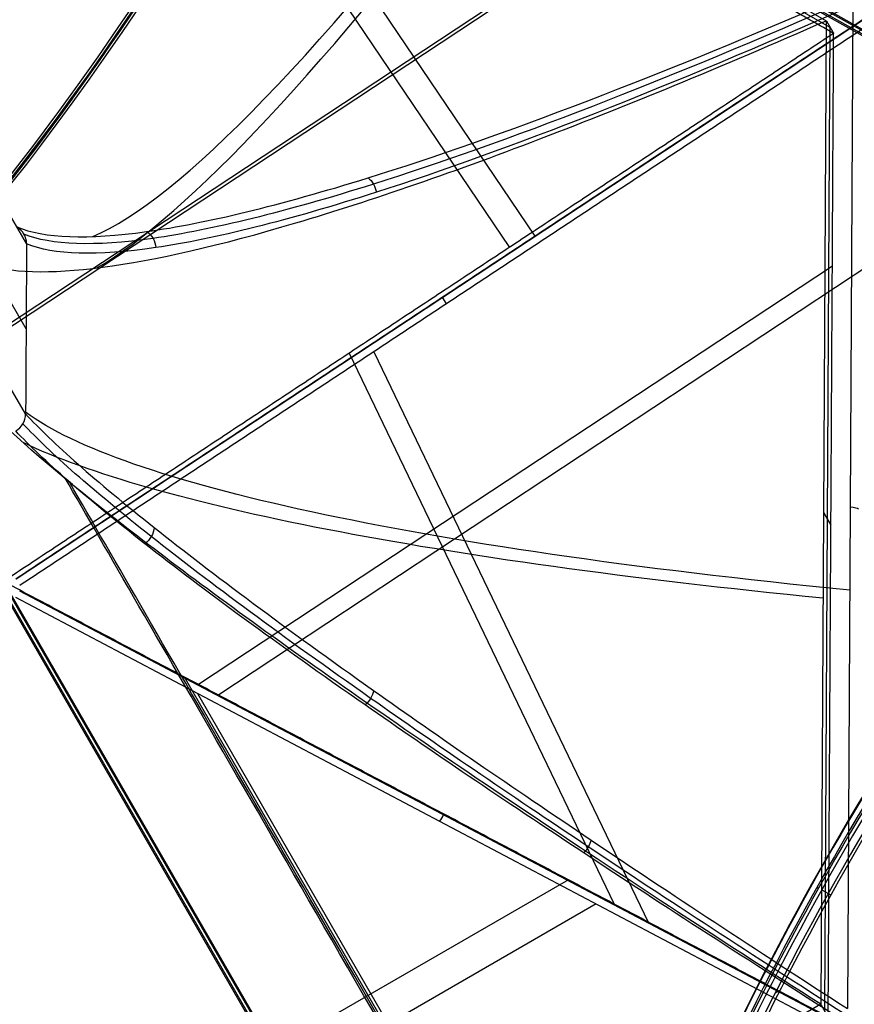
# Model space of a CAD drawing. Header units: millimetres. Extents: x -445 to 449, y -417 to 415.
# Tile 208 of 256: x 98 to 182, y -206 to -107. Entities that reach past the tile are written whole.
import ezdxf

# ---------------------------------------------------------------- set-up
doc = ezdxf.new("R2010")
doc.units = ezdxf.units.MM
doc.header["$MEASUREMENT"] = 0
doc.layers.add('Default', color=7, linetype='Continuous', true_color=0x000000)

# ---------------------------------------------------------------- blocks, each defined once
blk = doc.blocks.new('Block 03')
at = {"layer": 'Default', "color": 9, "true_color": 0xbfbfbf, "extrusion": (0.85774, 0.495217, -0.137993)}
for centre, radius, start, end in [((0, 799.967, 25.213), 80.4, 199.72294, 75.42562), ((0, 799.967, 25.513), 80.7, 199.70545, 75.42562), ((0, 799.967, 25.213), 81, 340.36228, 75.42562), ((0, 799.967, 24.913), 80.7, 340.3444, 75.42562), ((0, 799.967, 26.613), 81, 198.23436, 341.76564), ((0, 799.967, 26.913), 80.7, 197.4349, 342.5651), ((0, 799.967, 26.913), 80.7, 257.54668, 342.5651), ((0, 799.967, 26.613), 79, 196.52788, 343.47212), ((0, 799.967, 26.913), 79.3, 196.48192, 343.51808), ((0, 799.967, 24.913), 80.7, 200.13883, 339.86117), ((0, 799.967, 24.913), 80.7, 229.44796, 339.86117), ((0, 799.967, 25.213), 81, 200.44648, 339.55352), ((0, 799.967, 25.213), 81, 200.44648, 339.55352), ((0, 799.967, 24.913), 79.3, 196.48192, 343.51808), ((0, 799.967, 25.213), 79, 196.52788, 343.47212)]:
    blk.add_arc(centre, radius, start, end, dxfattribs=at)
at = {"layer": 'Default', "color": 9, "true_color": 0xbfbfbf}
blk.add_rational_spline([(151.532, 0, 761.357), (135.506, 13.154, 708.948), (107.325, 61.964, 708.948), (79.145, 110.775, 708.948), (75.766, 131.231, 761.357)], [1, 0.819846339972, 1, 0.819846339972, 1], degree=2, knots=[0, 0, 0, 98.398111, 98.398111, 196.796222, 196.796222, 196.796222], dxfattribs=at)

msp = doc.modelspace()

# ---------------------------------------------------------------- linework, layer by layer
at = {"layer": 'Default', "color": 9, "true_color": 0xbfbfbf}
for p, q in [((224.548, -132.291, -719.89), (61.529, -40.461, -65.191)), ((224.864, -131.978, -719.855), (61.854, -40.154, -65.191)), ((225.159, -132.291, -719.738), (62.178, -40.483, -65.191)), ((224.844, -132.603, -719.773), (61.854, -40.79, -65.191)), ((92.721, -58.144, -946.952), (178.925, -107.278, -933.172)), ((93.09, -58.784, -951.547), (179.294, -107.918, -937.767)), ((103.901, -61.498, -958.908), (149.519, -129.006, -961.266)), ((102.744, -64.716, -954.657), (146.96, -130.148, -956.942)), ((150.577, -258.752, -708.792), (45.852, -77.363, -59.48)), ((150.266, -259.068, -708.753), (45.547, -77.69, -59.48)), ((150.577, -259.359, -708.622), (45.879, -78.017, -59.48)), ((150.888, -259.042, -708.66), (46.184, -77.69, -59.48)), ((162.019, -94.624, -949.618), (96.116, -138.132, -979.001)), ((159.186, -96.886, -945.635), (95.33, -139.042, -974.105)), ((181.612, -105.707, -929.127), (181.05, -206.938, -915.068)), ((183.295, -106.783, -946.223), (97.197, -163.623, -984.61)), ((178.925, -107.278, -933.172), (178.374, -206.5, -919.392)), ((179.294, -107.918, -937.767), (178.744, -207.14, -923.987)), ((98.25, -129.781, -797.341), (95.867, -125.654, -767.722)), ((95.867, -125.665, -767.721), (98.25, -129.792, -797.34)), ((179.534, -132.043, -939.1), (115.606, -174.247, -967.602)), ((183.52, -131.776, -942.712), (117.543, -175.333, -972.128)), ((98.202, -138.369, -796.149), (95.82, -134.243, -766.529)), ((130.796, -140.819, -964.149), (157.534, -196.386, -941.84)), ((133.27, -140.678, -968.56), (160.982, -198.27, -945.438)), ((98.155, -146.947, -794.957), (95.772, -142.82, -765.338)), ((178.65, -156.889, -926.282), (179.389, -158.169, -935.471)), ((97.554, -164.778, -984.409), (183.086, -209.941, -931.857)), ((182.684, -210.629, -931.793), (97.152, -165.466, -984.346)), ((114.156, -173.481, -968.492), (145.247, -227.333, -928.581)), ((115.498, -175.153, -973.073), (147.656, -230.853, -931.793)), ((152.902, -193.94, -944.686), (93.478, -228.248, -944.686)), ((177.983, -194.68, -683.408), (178.151, -194.774, -683.353)), ((178.463, -194.948, -685.331), (179.386, -195.464, -685.029)), ((155.694, -196.378, -948.376), (94.193, -231.885, -948.376)), ((172.58, -203.585, -685.368), (172.491, -203.636, -685.185)), ((174.246, -205.097, -685.757), (173.762, -205.375, -684.754)), ((178.374, -206.5, -919.392), (91.619, -256.588, -919.392))]:
    msp.add_line(p, q, dxfattribs=at)
for centre, radius in [((0.324, -0.093), 116.3), ((0.324, -0.093, -44), 116.3), ((0.324, -0.093, -22), 116.3), ((0.324, -0.093, -44), 115.5), ((0.324, -0.093), 115.5), ((0.324, -0.093, -22), 115.5)]:
    msp.add_arc(centre, radius, 180.17788, 0, dxfattribs=at)
at = {"layer": 'Default', "color": 9, "true_color": 0xbfbfbf, "extrusion": (0.860528, -0.490479, 0.137558)}
for centre, radius, start, end in [((134.351, -805.658, 39.894), 197.521, 190.00283, 226.6326), ((134.351, -805.658, 40.122), 202.521, 193.33414, 226.67713)]:
    msp.add_arc(centre, radius, start, end, dxfattribs=at)
at = {"layer": 'Default', "color": 9, "true_color": 0xbfbfbf, "extrusion": (0.839507, -0.468745, 0.274783)}
for centre, radius, start, end in [((-83.21, -806.881, 51.984), 79.9, 14.94675, 154.46812), ((-83.21, -806.881, 51.984), 79.9, 14.94675, 154.46812), ((-83.21, -806.881, 51.984), 80.1, 14.9084, 153.98677), ((-83.21, -806.881, 52.884), 81, 17.68616, 152.9454), ((-83.21, -806.881, 53.084), 81, 17.69251, 153.24135), ((-83.21, -806.881, 53.984), 80.1, 15.17278, 156.026), ((-83.21, -806.881, 52.884), 79, 15.12179, 155.77743), ((-83.21, -806.881, 52.884), 79, 15.12179, 155.77743), ((-83.21, -806.881, 53.984), 79, 15.12179, 155.81327)]:
    msp.add_arc(centre, radius, start, end, dxfattribs=at)
at = {"layer": 'Default', "color": 9, "true_color": 0xbfbfbf, "extrusion": (0.782156, 0.516359, 0.34872)}
msp.add_arc((-190.1, -917.653, -296.78), 2, 248.71675, 271.7685, dxfattribs=at)
at = {"layer": 'Default', "color": 9, "true_color": 0xbfbfbf, "extrusion": (0.005497, 0.990479, -0.137558)}
for centre, radius, start, end in [((-293.132, -771.271, -35.485), 197.521, 304.16945, 349.4197), ((-293.132, -771.271, -35.727), 202.521, 304.12492, 343.71339), ((-181.072, -936.351, -26.996), 2, 124.16945, 170.69103)]:
    msp.add_arc(centre, radius, start, end, dxfattribs=at)
at = {"layer": 'Default', "color": 9, "true_color": 0xbfbfbf, "extrusion": (0.866025, 0.5, 0)}
for centre, radius, start, end in [((-368.007, -743.274, 11.747), 197.521, 299.62898, 338.73555), ((-368.007, -743.274, 11.929), 202.521, 299.58446, 334.94303)]:
    msp.add_arc(centre, radius, start, end, dxfattribs=at)
at = {"layer": 'Default', "color": 9, "true_color": 0xbfbfbf, "extrusion": (0.777013, -0.410279, 0.477412)}
msp.add_arc((-100.383, -940.909, -271.528), 2, 253.28841, 276.34016, dxfattribs=at)
at = {"layer": 'Default', "color": 9, "true_color": 0xbfbfbf}
for points, knots in [([(0.701, -125.093, -41.671), (125.701, -124.716, -41.671), (125.324, 0.284, -41.671), (124.946, 125.283, -41.671), (-0.053, 124.906, -41.671), (-125.053, 124.529, -41.671), (-124.675, -0.471, -41.671)], [0, 0, 0, 196.349541, 196.349541, 392.699082, 392.699082, 589.048623, 589.048623, 589.048623]), ([(-121.2, -0.46, -41.671), (-121.566, 121.064, -41.671), (-0.043, 121.43, -41.671), (121.481, 121.797, -41.671), (121.848, 0.273, -41.671), (122.215, -121.251, -41.671), (0.691, -121.617, -41.671)], [-572.669983, -572.669983, -572.669983, -381.779989, -381.779989, -190.889994, -190.889994, 0, 0, 0])]:
    msp.add_rational_spline(points, [1, 0.707106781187, 1, 0.707106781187, 1, 0.707106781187, 1], degree=2, knots=knots, dxfattribs=at)
for points, degree in [([(179.664, -108.558, -942.361), (136.562, -83.991, -949.251), (93.46, -59.424, -956.141)], 2), ([(97.162, -163.571, -984.609), (140.212, -135.151, -965.416), (183.261, -106.731, -946.222)], 2), ([(183.655, -107.415, -946.095), (140.606, -135.835, -965.289), (97.557, -164.255, -984.482)], 2), ([(178.925, -107.278, -933.172), (179.294, -107.918, -937.767), (179.664, -108.558, -942.361)], 2), ([(179.664, -108.558, -942.361), (137.788, -136.203, -961.031), (95.913, -163.848, -979.701)], 2), ([(179.113, -207.78, -928.581), (179.389, -158.169, -935.471), (179.664, -108.558, -942.361)], 2), ([(132.699, -123.13, -880.186), (132.911, -123.296, -880.072), (133.285, -123.732, -879.905), (133.488, -124.296, -879.887), (133.537, -124.582, -879.916)], 3), ([(110.353, -128.551, -840.526), (110.616, -128.718, -840.424), (111.068, -129.194, -840.26), (111.265, -129.841, -840.215), (111.287, -130.168, -840.226)], 3), ([(98.25, -129.792, -797.34), (98.202, -138.369, -796.149), (98.155, -146.947, -794.957)], 2), ([(98.25, -129.792, -797.34), (98.25, -129.79, -797.34), (98.25, -129.787, -797.34), (98.25, -129.785, -797.341)], 3), ([(98.155, -146.953, -794.956), (98.155, -146.951, -794.957), (98.155, -146.949, -794.957), (98.155, -146.947, -794.957)], 3), ([(111.128, -158.412, -836.305), (111.102, -158.724, -836.206), (110.899, -159.356, -836.073), (110.441, -159.854, -836.102), (110.176, -160.04, -836.155)], 3), ([(179.113, -207.78, -928.581), (137.513, -185.814, -954.141), (95.913, -163.848, -979.701)], 2), ([(133.257, -174.844, -872.938), (133.204, -175.111, -872.831), (132.995, -175.656, -872.695), (132.616, -176.118, -872.738), (132.402, -176.306, -872.803)], 3), ([(155.203, -189.94, -896.187), (155.136, -190.167, -896.091), (154.933, -190.632, -895.971), (154.621, -191.047, -896.01), (154.45, -191.228, -896.068)], 3), ([(179.113, -207.78, -928.581), (178.744, -207.14, -923.987), (178.374, -206.5, -919.392)], 2)]:
    msp.add_open_spline(points, degree=degree, dxfattribs=at)
for points, knots in [([(97.268, -128.085, -797.657), (99.997, -129.228, -812.244), (108.798, -129.539, -841.064), (135.084, -123.165, -887.735), (162.422, -112.699, -915.562), (180.993, -104.637, -929.326)], [-1314.671432, -1314.671432, -1314.671432, -1314.671432, -1267.48661, -1220.301788, -1149.524555, -1149.524555, -1149.524555, -1149.524555]), ([(181.346, -105.132, -929.145), (162.839, -113.254, -915.35), (135.612, -123.797, -887.482), (109.459, -130.228, -840.825), (100.705, -129.936, -812.044), (97.987, -128.8, -797.482)], [0, 0, 0, 0, 70.213786, 117.022976, 163.815812, 163.815812, 163.815812, 163.815812]), ([(181.612, -105.707, -929.127), (163.127, -113.92, -915.336), (135.914, -124.603, -887.468), (109.74, -131.17, -840.761), (100.972, -130.915, -811.93), (98.25, -129.785, -797.341)], [-189.353565, -189.353565, -189.353565, -189.353565, -118.576337, -71.391507, -24.206688, -24.206688, -24.206688, -24.206688]), ([(93.277, -131.57, -797.755), (95.82, -132.653, -811.486), (99.757, -132.869, -824.882), (110.106, -131.672, -850.602), (116.532, -130.255, -862.95), (131.479, -125.929, -886.117), (139.942, -123.04, -896.865), (158.4, -116.027, -916.475), (168.395, -111.901, -925.335), (178.925, -107.278, -933.172)], [709.935271, 709.935271, 709.935271, 709.935271, 752.393419, 752.393419, 794.836461, 794.836461, 837.156721, 837.156721, 879.495751, 879.495751, 879.495751, 879.495751]), ([(98.25, -129.785, -797.341), (98.25, -129.44, -797.378), (98.158, -129.097, -797.427), (97.816, -128.504, -797.538), (97.565, -128.254, -797.598), (97.268, -128.085, -797.657)], [-13.64441, -13.64441, -13.64441, -13.64441, -12.578056, -12.578056, -11.511505, -11.511505, -11.511505, -11.511505]), ([(178.374, -206.5, -919.392), (167.907, -199.801, -913.128), (157.97, -193.31, -905.741), (139.62, -181.017, -888.813), (131.205, -175.216, -879.272), (116.341, -164.578, -858.183), (109.95, -159.782, -846.698), (99.653, -151.509, -822.293), (95.735, -148.023, -809.351), (93.201, -145.295, -795.849)], [-879.495751, -879.495751, -879.495751, -879.495751, -837.156731, -837.156731, -794.836471, -794.836471, -752.393429, -752.393429, -709.935271, -709.935271, -709.935271, -709.935271]), ([(97.154, -148.665, -794.798), (97.453, -148.489, -794.788), (97.706, -148.235, -794.797), (98.055, -147.639, -794.852), (98.151, -147.296, -794.898), (98.155, -146.953, -794.956)], [-13.64441, -13.64441, -13.64441, -13.64441, -12.578055, -12.578055, -11.511505, -11.511505, -11.511505, -11.511505]), ([(98.155, -146.953, -794.956), (100.866, -149.872, -809.297), (109.589, -157.576, -837.098), (130.047, -172.767, -870.963), (154.551, -189.622, -896.918), (171.863, -201.007, -909.566), (181.05, -206.938, -915.068)], [-1314.671432, -1314.671432, -1314.671432, -1314.671432, -1267.486616, -1220.301788, -1184.913167, -1149.524555, -1149.524555, -1149.524555, -1149.524555]), ([(180.777, -207.493, -914.929), (171.579, -201.606, -909.413), (154.25, -190.303, -896.74), (129.74, -173.574, -870.759), (109.298, -158.496, -836.903), (100.589, -150.841, -809.14), (97.881, -147.937, -794.825)], [0, 0, 0, 0, 35.012928, 70.025856, 116.70976, 163.377353, 163.377353, 163.377353, 163.377353]), ([(180.42, -208.015, -914.968), (171.189, -202.161, -909.46), (153.794, -190.916, -896.799), (129.177, -174.256, -870.826), (108.629, -159.218, -836.947), (99.873, -151.57, -809.141), (97.154, -148.665, -794.798)], [-189.353565, -189.353565, -189.353565, -189.353565, -153.964946, -118.576327, -71.391502, -24.206688, -24.206688, -24.206688, -24.206688])]:
    msp.add_open_spline(points, degree=3, knots=knots, dxfattribs=at)

# ---------------------------------------------------------------- block references
at = {"layer": 'Default', "color": 9, "true_color": 0xbfbfbf, "extrusion": (0, 0, -1), "rotation": 180}
msp.add_blockref('Block 03', (-2, -1.187), dxfattribs=at)

doc.saveas('drawing.dxf')
